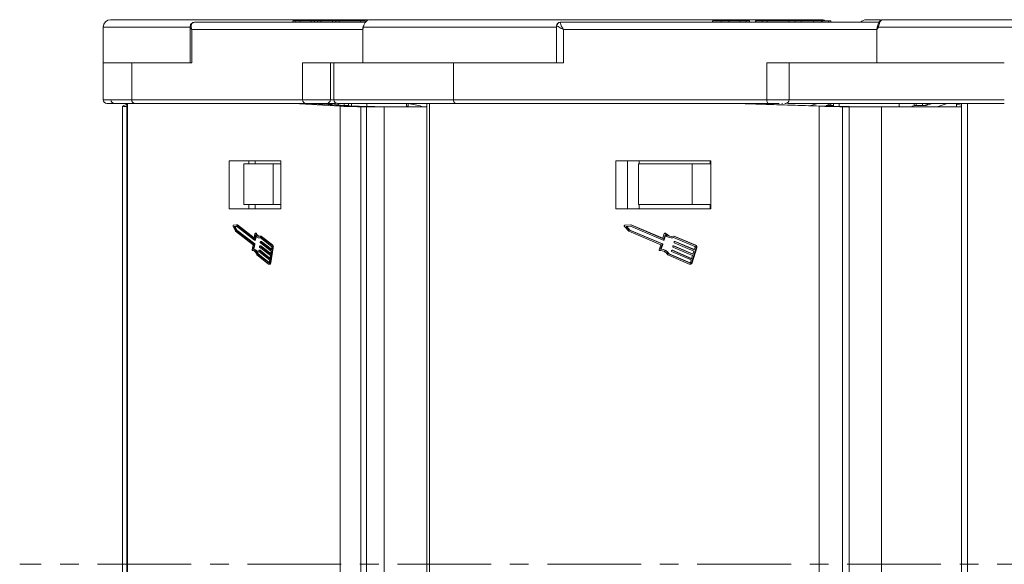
# Model space of a CAD drawing. Header units: millimetres. Extents: x 3152 to 4623, y 378 to 1412.
# Tile 4 of 45: x 3629 to 3762, y 700 to 773. Entities that reach past the tile are written whole.
import ezdxf

# ---------------------------------------------------------------- set-up
doc = ezdxf.new("R2010")
doc.units = ezdxf.units.MM
doc.linetypes.add('CENTERX2', pattern=[20.32, 12.7, -2.54, 2.54, -2.54])

msp = doc.modelspace()

# ---------------------------------------------------------------- linework, layer by layer
at = {"color": 7, "linetype": 'Continuous', "lineweight": 15}
for p, q in [((3651.797, 772.633), (3651.797, 767.631)), ((3652.391, 773.131), (3652.216, 773.075)), ((3675.562, 773.131), (3652.391, 773.131)), ((3665.738, 773.331), (3665.738, 773.131)), ((3666.055, 773.131), (3666.055, 773.331)), ((3666.721, 773.131), (3666.721, 773.331)), ((3668.225, 773.131), (3668.225, 773.331)), ((3668.654, 773.131), (3668.654, 773.331)), ((3669.103, 773.331), (3668.654, 773.331)), ((3669.103, 773.131), (3669.103, 773.331)), ((3669.492, 773.331), (3669.103, 773.331)), ((3669.492, 773.131), (3669.492, 773.331)), ((3671.079, 773.331), (3669.492, 773.331)), ((3671.079, 773.131), (3671.079, 773.331)), ((3671.558, 773.331), (3671.079, 773.331)), ((3671.558, 773.131), (3671.558, 773.331)), ((3672.007, 773.331), (3671.558, 773.331)), ((3672.007, 773.131), (3672.007, 773.331)), ((3674.868, 773.331), (3672.007, 773.331)), ((3674.868, 773.331), (3674.868, 773.131)), ((3675.5, 773.331), (3675.273, 773.331)), ((3675.553, 773.131), (3675.553, 773.331)), ((3676.231, 773.481), (3676.23, 773.481)), ((3676.232, 773.481), (3676.231, 773.481)), ((3701.451, 772.631), (3701.451, 767.631)), ((3701.486, 772.631), (3701.451, 772.631)), ((3745.17, 773.131), (3701.977, 773.131)), ((3703.968, 773.475), (3703.932, 773.481)), ((3705.945, 773.481), (3705.943, 773.481)), ((3705.945, 773.481), (3705.943, 773.481)), ((3722.607, 773.331), (3722.607, 773.131)), ((3723.788, 773.131), (3723.788, 773.331)), ((3724.792, 773.131), (3724.792, 773.331)), ((3726.305, 773.131), (3726.305, 773.331)), ((3727.153, 773.131), (3727.153, 773.331)), ((3727.611, 773.131), (3727.611, 773.331)), ((3728.437, 773.131), (3728.437, 773.331)), ((3728.482, 773.331), (3728.437, 773.331)), ((3728.482, 773.131), (3728.482, 773.331)), ((3729.306, 773.331), (3728.482, 773.331)), ((3729.306, 773.131), (3729.306, 773.331)), ((3730.019, 773.331), (3729.306, 773.331)), ((3730.019, 773.131), (3730.019, 773.331)), ((3732.929, 773.331), (3730.019, 773.331)), ((3732.929, 773.131), (3732.929, 773.331)), ((3733.808, 773.331), (3732.929, 773.331)), ((3733.808, 773.131), (3733.808, 773.331)), ((3734.631, 773.331), (3733.808, 773.331)), ((3734.631, 773.131), (3734.631, 773.331)), ((3736.302, 773.331), (3734.631, 773.331)), ((3736.302, 773.331), (3736.302, 773.131)), ((3737.361, 773.131), (3737.361, 773.331)), ((3737.361, 773.331), (3737.45, 773.331)), ((3737.45, 773.131), (3737.45, 773.331)), ((3737.45, 773.331), (3738.306, 773.331)), ((3745.17, 773.131), (3738.064, 773.131)), ((3738.306, 773.131), (3738.306, 773.331)), ((3738.631, 773.131), (3738.631, 773.331)), ((3744.937, 772.606), (3745.023, 772.818)), ((3745.692, 773.481), (3745.691, 773.481)), ((3640.015, 772.481), (3640.015, 767.631)), ((3651.797, 772.481), (3640.015, 772.481)), ((3652.029, 772.131), (3675.183, 772.131)), ((3652.029, 767.631), (3652.029, 772.131)), ((3675.293, 772.481), (3675.183, 772.131)), ((3675.183, 772.131), (3675.183, 767.631)), ((3701.451, 772.481), (3675.293, 772.481)), ((3702.419, 772.131), (3744.875, 772.131)), ((3702.419, 767.631), (3702.419, 772.131)), ((3745.076, 772.481), (3744.875, 772.131)), ((3744.875, 772.131), (3744.875, 767.631)), ((3777.568, 772.481), (3745.076, 772.481)), ((3640.009, 767.631), (3640.009, 762.631)), ((3640.782, 767.631), (3640.009, 767.631)), ((3644.239, 767.631), (3640.782, 767.631)), ((3643.888, 762.631), (3643.888, 767.631)), ((3644.239, 767.631), (3652.029, 767.631)), ((3667.042, 767.631), (3667.042, 762.631)), ((3674.832, 767.631), (3667.042, 767.631)), ((3670.811, 762.631), (3670.811, 767.631)), ((3671.284, 767.631), (3671.284, 762.631)), ((3680.448, 767.631), (3674.832, 767.631)), ((3688.135, 767.631), (3680.448, 767.631)), ((3687.492, 762.631), (3687.492, 767.631)), ((3688.135, 767.631), (3702.419, 767.631)), ((3729.948, 767.631), (3729.948, 762.631)), ((3744.232, 767.631), (3729.948, 767.631)), ((3732.981, 762.631), (3732.981, 767.631)), ((3762.14, 767.631), (3744.232, 767.631)), ((3643.888, 762.631), (3640.009, 762.631)), ((3643.233, 762.045), (3642.649, 761.754)), ((3643.233, 762.131), (3643.233, 699.631)), ((3643.326, 699.631), (3643.326, 762.131)), ((3667.042, 762.631), (3643.888, 762.631)), ((3644.33, 762.131), (3667.485, 762.131)), ((3665.854, 762.131), (3672.117, 761.754)), ((3670.811, 762.631), (3667.042, 762.631)), ((3667.485, 762.131), (3667.622, 762.131)), ((3667.622, 762.131), (3673.885, 761.754)), ((3668.039, 762.106), (3668.039, 762.131)), ((3670.25, 762.131), (3671.384, 761.905)), ((3671.284, 762.631), (3670.811, 762.631)), ((3670.954, 761.991), (3670.954, 762.131)), ((3671.09, 762.131), (3672.411, 761.849)), ((3687.492, 762.631), (3671.284, 762.631)), ((3671.861, 762.131), (3671.861, 761.966)), ((3672.687, 762.131), (3672.687, 761.849)), ((3673.251, 761.849), (3673.251, 762.131)), ((3673.664, 762.131), (3673.664, 761.778)), ((3675.748, 761.718), (3675.748, 762.131)), ((3681.103, 762.131), (3681.103, 761.681)), ((3681.364, 761.681), (3681.364, 762.131)), ((3681.364, 762.121), (3682.97, 761.778)), ((3683.863, 762.131), (3683.863, 699.631)), ((3684.25, 699.631), (3684.25, 762.131)), ((3729.948, 762.631), (3687.492, 762.631)), ((3687.75, 762.131), (3730.206, 762.131)), ((3725.558, 762.131), (3737.043, 761.754)), ((3726.591, 762.131), (3738.074, 761.754)), ((3727.541, 762.131), (3727.642, 762.097)), ((3732.981, 762.631), (3729.948, 762.631)), ((3731.972, 762.131), (3732.063, 762.131)), ((3762.14, 762.631), (3732.981, 762.631)), ((3736.825, 762.131), (3735.929, 761.825)), ((3738.629, 762.061), (3738.008, 761.849)), ((3738.629, 762.131), (3738.629, 761.849)), ((3739.012, 762.131), (3739.012, 761.733)), ((3739.737, 761.721), (3739.737, 762.131)), ((3747.874, 762.131), (3747.874, 761.681)), ((3749.933, 761.778), (3749.933, 762.131)), ((3750.191, 762.131), (3750.191, 761.849)), ((3751.047, 761.849), (3751.047, 762.131)), ((3752.366, 762.131), (3751.54, 761.849)), ((3751.564, 761.857), (3751.564, 762.131)), ((3751.711, 761.907), (3751.711, 762.131)), ((3753.299, 761.761), (3754.383, 762.131)), ((3755.645, 762.064), (3755.645, 761.681)), ((3755.673, 762.131), (3755.673, 762.084)), ((3756.079, 762.112), (3756.349, 762.115)), ((3756.349, 762.131), (3756.349, 699.631)), ((3757.149, 699.631), (3757.149, 762.131)), ((3642.644, 761.75), (3642.644, 699.631)), ((3672.117, 761.754), (3672.117, 699.631)), ((3672.411, 761.849), (3673.333, 761.849)), ((3674.921, 699.631), (3674.921, 761.681)), ((3674.921, 761.681), (3675.722, 761.681)), ((3675.722, 761.681), (3675.722, 699.631)), ((3678.105, 761.681), (3675.722, 761.681)), ((3678.105, 699.631), (3678.105, 761.681)), ((3683.863, 761.681), (3678.105, 761.681)), ((3737.043, 761.754), (3737.043, 699.631)), ((3738.008, 761.849), (3738.885, 761.849)), ((3738.885, 761.849), (3738.583, 761.746)), ((3738.583, 761.746), (3738.583, 761.741)), ((3738.885, 761.849), (3738.885, 761.735)), ((3740.204, 699.631), (3740.204, 761.681)), ((3740.204, 761.681), (3741.108, 761.681)), ((3741.108, 761.681), (3741.108, 699.631)), ((3745.477, 761.681), (3741.108, 761.681)), ((3745.477, 699.631), (3745.477, 761.681)), ((3756.349, 761.681), (3745.477, 761.681)), ((3749.717, 761.746), (3750.019, 761.849)), ((3750.019, 761.849), (3751.54, 761.849)), ((3753.299, 761.681), (3753.299, 761.761)), ((3664.107, 754.331), (3657.1, 754.331)), ((3657.1, 754.331), (3657.1, 747.831)), ((3659.06, 753.931), (3659.06, 748.431)), ((3663.031, 753.931), (3659.06, 753.931)), ((3659.753, 754.331), (3659.753, 753.931)), ((3660.634, 753.931), (3660.634, 754.331)), ((3663.031, 748.431), (3663.031, 753.931)), ((3663.031, 753.931), (3664.107, 753.931)), ((3664.107, 747.831), (3664.107, 754.331)), ((3722.355, 754.331), (3709.508, 754.331)), ((3709.508, 754.331), (3709.508, 747.831)), ((3711.056, 754.331), (3711.056, 747.831)), ((3712.549, 753.931), (3712.549, 748.431)), ((3719.829, 753.931), (3712.549, 753.931)), ((3712.672, 753.931), (3712.672, 754.331)), ((3719.829, 748.431), (3719.829, 753.931)), ((3719.829, 753.931), (3722.288, 753.931)), ((3722.288, 754.331), (3722.288, 753.931)), ((3722.355, 747.831), (3722.355, 754.331)), ((3657.1, 747.831), (3664.107, 747.831)), ((3663.031, 748.431), (3659.06, 748.431)), ((3659.753, 748.431), (3659.753, 747.831)), ((3660.634, 748.431), (3660.634, 747.831)), ((3664.107, 748.431), (3663.031, 748.431)), ((3709.508, 747.831), (3722.355, 747.831)), ((3719.829, 748.431), (3712.549, 748.431)), ((3712.672, 748.431), (3712.672, 747.831)), ((3722.288, 748.431), (3719.829, 748.431)), ((3722.288, 747.831), (3722.288, 748.431)), ((3657.633, 745.45), (3657.957, 744.8)), ((3658.104, 745.657), (3657.66, 745.608)), ((3658.091, 745.473), (3657.764, 745.437)), ((3657.764, 745.437), (3658.003, 744.959)), ((3657.897, 745.437), (3657.764, 745.437)), ((3657.897, 745.437), (3658.107, 745.46)), ((3658.136, 744.959), (3657.897, 745.437)), ((3657.957, 744.8), (3660.324, 742.949)), ((3658.003, 744.959), (3660.414, 743.073)), ((3658.136, 744.959), (3658.003, 744.959)), ((3660.501, 743.587), (3658.091, 745.473)), ((3660.45, 743.821), (3658.104, 745.657)), ((3658.236, 745.657), (3658.104, 745.657)), ((3660.546, 743.073), (3658.136, 744.959)), ((3660.486, 743.897), (3658.236, 745.657)), ((3710.65, 745.45), (3711.245, 744.8)), ((3711.513, 745.657), (3710.7, 745.608)), ((3711.49, 745.473), (3710.891, 745.437)), ((3710.891, 745.437), (3711.329, 744.959)), ((3710.969, 745.437), (3710.891, 745.437)), ((3710.969, 745.437), (3711.499, 745.469)), ((3711.406, 744.959), (3710.969, 745.437)), ((3711.245, 744.8), (3715.585, 742.949)), ((3711.329, 744.959), (3715.749, 743.073)), ((3711.406, 744.959), (3711.329, 744.959)), ((3715.826, 743.073), (3711.406, 744.959)), ((3715.91, 743.587), (3711.49, 745.473)), ((3715.817, 743.821), (3711.513, 745.657)), ((3711.591, 745.657), (3711.513, 745.657)), ((3715.86, 743.835), (3711.591, 745.657)), ((3660.465, 743.821), (3660.45, 743.821)), ((3660.584, 744.468), (3660.478, 743.848)), ((3660.509, 743.584), (3660.641, 743.584)), ((3660.642, 744.276), (3660.529, 743.614)), ((3660.661, 743.614), (3660.529, 743.614)), ((3660.756, 744.528), (3660.624, 744.528)), ((3660.654, 744.501), (3660.787, 744.501)), ((3660.661, 743.614), (3660.747, 744.117)), ((3661.106, 743.911), (3661.239, 743.911)), ((3662.836, 742.732), (3661.274, 743.954)), ((3662.865, 742.903), (3661.278, 744.145)), ((3661.411, 744.145), (3661.278, 744.145)), ((3661.31, 743.294), (3661.325, 743.38)), ((3661.478, 743.41), (3661.345, 743.41)), ((3661.352, 743.407), (3662.803, 742.272)), ((3661.485, 743.407), (3661.352, 743.407)), ((3662.998, 742.903), (3661.411, 744.145)), ((3662.818, 742.364), (3661.485, 743.407)), ((3715.843, 743.821), (3715.817, 743.821)), ((3716.061, 744.468), (3715.867, 743.848)), ((3715.923, 743.584), (3716.001, 743.584)), ((3716.167, 744.276), (3715.96, 743.614)), ((3716.037, 743.614), (3715.96, 743.614)), ((3716.037, 743.614), (3716.227, 744.22)), ((3716.211, 744.528), (3716.134, 744.528)), ((3716.19, 744.501), (3716.267, 744.501)), ((3717.019, 743.911), (3717.096, 743.911)), ((3720.19, 742.732), (3717.326, 743.954)), ((3720.244, 742.903), (3717.334, 744.145)), ((3717.411, 744.145), (3717.334, 744.145)), ((3717.393, 743.294), (3717.42, 743.38)), ((3720.321, 742.903), (3717.411, 744.145)), ((3717.534, 743.41), (3717.457, 743.41)), ((3717.47, 743.407), (3720.129, 742.272)), ((3717.547, 743.407), (3717.47, 743.407)), ((3720.139, 742.302), (3717.547, 743.407)), ((3660.324, 742.949), (3660.211, 742.286)), ((3660.251, 742.164), (3660.377, 742.164)), ((3660.375, 742.164), (3660.255, 742.164)), ((3660.426, 743.015), (3660.313, 742.352)), ((3660.448, 742.352), (3660.315, 742.352)), ((3660.546, 743.073), (3660.414, 743.073)), ((3660.559, 743.015), (3660.426, 743.015)), ((3660.446, 742.352), (3660.559, 743.015)), ((3661.106, 742.095), (3661.12, 742.18)), ((3662.569, 740.902), (3661.118, 742.036)), ((3661.273, 742.21), (3661.14, 742.21)), ((3661.148, 742.208), (3662.598, 741.073)), ((3661.28, 742.208), (3661.148, 742.208)), ((3661.208, 742.694), (3661.223, 742.78)), ((3662.671, 741.501), (3661.221, 742.636)), ((3661.375, 742.81), (3661.243, 742.81)), ((3661.25, 742.807), (3662.7, 741.673)), ((3661.383, 742.807), (3661.25, 742.807)), ((3662.614, 741.165), (3661.28, 742.208)), ((3662.773, 742.101), (3661.323, 743.236)), ((3662.716, 741.764), (3661.383, 742.807)), ((3662.59, 740.497), (3662.941, 742.552)), ((3662.7, 741.673), (3662.773, 742.101)), ((3662.723, 740.497), (3663.074, 742.552)), ((3662.803, 742.272), (3662.861, 742.615)), ((3662.998, 742.903), (3662.865, 742.903)), ((3662.941, 742.552), (3663.074, 742.552)), ((3715.585, 742.949), (3715.378, 742.286)), ((3715.451, 742.164), (3715.529, 742.164)), ((3715.536, 742.164), (3715.459, 742.164)), ((3715.529, 742.164), (3715.536, 742.164)), ((3715.536, 742.164), (3715.607, 742.169)), ((3715.772, 743.015), (3715.565, 742.352)), ((3715.646, 742.352), (3715.569, 742.352)), ((3715.642, 742.352), (3715.85, 743.015)), ((3715.826, 743.073), (3715.749, 743.073)), ((3715.85, 743.015), (3715.772, 743.015)), ((3717.018, 742.095), (3717.045, 742.18)), ((3719.701, 740.902), (3717.041, 742.036)), ((3717.159, 742.21), (3717.081, 742.21)), ((3717.095, 742.208), (3719.754, 741.073)), ((3717.172, 742.208), (3717.095, 742.208)), ((3719.763, 741.102), (3717.172, 742.208)), ((3717.205, 742.694), (3717.232, 742.78)), ((3719.888, 741.501), (3717.229, 742.636)), ((3717.346, 742.81), (3717.269, 742.81)), ((3717.282, 742.807), (3719.942, 741.673)), ((3717.36, 742.807), (3717.282, 742.807)), ((3719.951, 741.702), (3717.36, 742.807)), ((3720.076, 742.101), (3717.416, 743.236)), ((3719.74, 740.497), (3720.383, 742.552)), ((3719.817, 740.497), (3720.461, 742.552)), ((3719.942, 741.673), (3720.076, 742.101)), ((3720.129, 742.272), (3720.237, 742.615)), ((3720.321, 742.903), (3720.244, 742.903)), ((3720.383, 742.552), (3720.461, 742.552)), ((3660.84, 741.575), (3662.426, 740.334)), ((3660.894, 741.727), (3662.456, 740.505)), ((3661.026, 741.727), (3660.894, 741.727)), ((3662.511, 740.565), (3661.026, 741.727)), ((3662.51, 740.559), (3662.569, 740.902)), ((3662.598, 741.073), (3662.671, 741.501)), ((3716.53, 741.575), (3719.44, 740.334)), ((3716.629, 741.727), (3719.493, 740.505)), ((3716.707, 741.727), (3716.629, 741.727)), ((3719.557, 740.51), (3716.707, 741.727)), ((3719.593, 740.559), (3719.701, 740.902)), ((3719.754, 741.073), (3719.888, 741.501)), ((3662.456, 740.505), (3662.485, 740.505)), ((3662.47, 740.317), (3662.603, 740.317)), ((3662.723, 740.497), (3662.59, 740.497)), ((3719.493, 740.505), (3719.547, 740.505)), ((3719.52, 740.317), (3719.597, 740.317)), ((3719.817, 740.497), (3719.74, 740.497)), ((3642.644, 699.631), (3642.644, 637.512)), ((3643.233, 699.631), (3643.233, 637.131)), ((3643.326, 637.131), (3643.326, 699.631)), ((3672.117, 699.631), (3672.117, 637.508)), ((3674.921, 637.581), (3674.921, 699.631)), ((3675.722, 699.631), (3675.722, 637.581)), ((3678.105, 637.581), (3678.105, 699.631)), ((3683.863, 699.631), (3683.863, 637.131)), ((3684.25, 637.131), (3684.25, 699.631)), ((3737.043, 699.631), (3737.043, 637.508)), ((3740.204, 637.581), (3740.204, 699.631)), ((3741.108, 699.631), (3741.108, 637.581)), ((3745.477, 637.581), (3745.477, 699.631)), ((3756.349, 699.631), (3756.349, 637.131)), ((3757.149, 637.131), (3757.149, 699.631))]:
    msp.add_line(p, q, dxfattribs=at)
at = {"color": 1, "linetype": 'CENTERX2', "lineweight": 13}
msp.add_line((4464.753, 699.631), (3628.701, 699.631), dxfattribs=at)
at = {"color": 7, "linetype": 'Continuous', "lineweight": 15, "flags": 128}
for points in [[(3652.391, 773.131), (3652.299, 773.121), (3652.221, 773.097)], [(3728.331, 773.468), (3728.306, 773.474), (3728.244, 773.481)], [(3675.293, 772.481), (3675.279, 772.499), (3675.269, 772.516), (3675.263, 772.533), (3675.26, 772.55), (3675.262, 772.565), (3675.267, 772.58), (3675.276, 772.593), (3675.289, 772.606)], [(3687.492, 762.631), (3687.497, 762.534), (3687.511, 762.44), (3687.535, 762.353), (3687.567, 762.278), (3687.606, 762.215), (3687.651, 762.169), (3687.699, 762.141), (3687.75, 762.131)], [(3729.948, 762.631), (3729.953, 762.534), (3729.968, 762.44), (3729.992, 762.353), (3730.024, 762.278), (3730.063, 762.215), (3730.108, 762.169), (3730.156, 762.141), (3730.206, 762.131)], [(3657.633, 745.45), (3657.625, 745.471), (3657.621, 745.495), (3657.62, 745.522), (3657.622, 745.548), (3657.628, 745.571), (3657.637, 745.59), (3657.648, 745.602), (3657.66, 745.608)], [(3660.478, 743.848), (3660.476, 743.84), (3660.473, 743.833), (3660.47, 743.827), (3660.467, 743.822), (3660.463, 743.82), (3660.459, 743.818), (3660.455, 743.819), (3660.45, 743.821)], [(3660.529, 743.614), (3660.527, 743.606), (3660.524, 743.599), (3660.521, 743.593), (3660.518, 743.589), (3660.514, 743.586), (3660.509, 743.584), (3660.505, 743.585), (3660.501, 743.587)], [(3660.584, 744.468), (3660.588, 744.488), (3660.596, 744.506), (3660.605, 744.518), (3660.615, 744.526), (3660.625, 744.528), (3660.636, 744.524), (3660.646, 744.515), (3660.654, 744.501)], [(3660.641, 743.584), (3660.642, 743.584), (3660.646, 743.586), (3660.65, 743.589), (3660.654, 743.593), (3660.657, 743.599), (3660.659, 743.606), (3660.661, 743.614)], [(3661.274, 743.954), (3661.191, 743.922), (3661.107, 743.911), (3661.023, 743.922), (3660.94, 743.953), (3660.859, 744.005), (3660.782, 744.077), (3660.709, 744.168), (3660.642, 744.276)], [(3661.278, 744.145), (3661.195, 744.107), (3661.111, 744.094), (3661.026, 744.105), (3660.943, 744.139), (3660.863, 744.198), (3660.787, 744.278), (3660.717, 744.38), (3660.654, 744.501)], [(3661.239, 743.911), (3661.239, 743.911), (3661.317, 743.92)], [(3661.325, 743.38), (3661.327, 743.388), (3661.329, 743.395), (3661.332, 743.401), (3661.336, 743.405), (3661.34, 743.408), (3661.344, 743.41), (3661.348, 743.409), (3661.352, 743.407)], [(3661.485, 743.407), (3661.481, 743.409), (3661.478, 743.41)], [(3717.547, 743.407), (3717.54, 743.409), (3717.534, 743.41)], [(3660.255, 742.164), (3660.245, 742.165), (3660.234, 742.171), (3660.225, 742.183), (3660.217, 742.199), (3660.212, 742.219), (3660.209, 742.241), (3660.209, 742.264), (3660.211, 742.286)], [(3660.255, 742.164), (3660.34, 742.169), (3660.424, 742.15), (3660.506, 742.107), (3660.585, 742.041), (3660.659, 741.953), (3660.727, 741.844), (3660.787, 741.718), (3660.84, 741.575)], [(3661.12, 742.18), (3661.122, 742.189), (3661.125, 742.196), (3661.128, 742.202), (3661.131, 742.206), (3661.135, 742.209), (3661.139, 742.21), (3661.144, 742.21), (3661.148, 742.208)], [(3661.223, 742.78), (3661.224, 742.788), (3661.227, 742.795), (3661.23, 742.801), (3661.234, 742.806), (3661.238, 742.809), (3661.242, 742.81), (3661.246, 742.81), (3661.25, 742.807)], [(3661.28, 742.208), (3661.276, 742.21), (3661.273, 742.21)], [(3661.383, 742.807), (3661.378, 742.81), (3661.375, 742.81)], [(3717.172, 742.208), (3717.165, 742.21), (3717.159, 742.21)], [(3717.36, 742.807), (3717.352, 742.81), (3717.346, 742.81)], [(3662.59, 740.497), (3662.579, 740.448), (3662.564, 740.405), (3662.546, 740.37), (3662.524, 740.342), (3662.5, 740.325), (3662.476, 740.317), (3662.451, 740.32), (3662.426, 740.334)], [(3662.456, 740.505), (3662.464, 740.5), (3662.472, 740.499), (3662.48, 740.502), (3662.488, 740.508), (3662.495, 740.517), (3662.502, 740.529), (3662.507, 740.543), (3662.51, 740.559)], [(3662.603, 740.317), (3662.608, 740.317), (3662.633, 740.325), (3662.657, 740.342), (3662.678, 740.37), (3662.697, 740.405), (3662.712, 740.448), (3662.723, 740.497)]]:
    msp.add_lwpolyline(points, dxfattribs=at)
at = {"color": 7, "linetype": 'Continuous', "lineweight": 15}
for centre, radius, start, end in [((3641.015, 772.481), 1, 90, 180), ((3701.951, 772.631), 0.5, 90, 180), ((3701.982, 772.635), 0.496, 90.51005, 180.50113), ((3737.304, 772.481), 1, 58.21167, 90), ((3743.438, 772.481), 1, 90, 139.04573), ((3745.692, 773.215), 0.266, 90.26392, 118.45624), ((3745.236, 772.799), 0.355, 212.91321, 243.35704), ((3640.509, 762.631), 0.5, 180, 270), ((3641.548, 762.631), 0.5, 180, 270), ((3644.361, 762.604), 0.474, 176.69981, 266.26706), ((3667.515, 762.604), 0.474, 176.69981, 266.26706), ((3670.311, 762.631), 0.5, 270.00537, 0.00537), ((3671.784, 762.631), 0.5, 180, 270), ((3732.481, 762.631), 0.5, 270, 0), ((3710.718, 745.515), 0.0941, 101.21126, 224.03646), ((3660.751, 744.492), 0.0364, 13.82178, 82.22665), ((3661.383, 744.691), 0.626, 197.69894, 250.33519), ((3661.376, 743.278), 0.0677, 166.00488, 218.49372), ((3715.83, 743.857), 0.0379, 249.75274, 347.22503), ((3715.923, 743.623), 0.0379, 249.75274, 347.22503), ((3715.998, 743.624), 0.04, 272.98322, 345.47861), ((3716.133, 744.453), 0.074, 39.99442, 168.2768), ((3717.02, 745.097), 1.183, 223.88728, 285.00325), ((3717.02, 745.151), 1.055, 218.09892, 287.34065), ((3716.21, 744.456), 0.0724, 38.45611, 89.27586), ((3717.118, 745.184), 1.092, 218.78709, 266.83326), ((3717.096, 745.045), 1.134, 270.01112, 283.20943), ((3717.438, 743.278), 0.0479, 160.61549, 242.79933), ((3717.457, 743.371), 0.0379, 69.75274, 167.22503), ((3660.137, 741.607), 0.766, 8.96505, 76.72202), ((3660.361, 743.031), 0.0677, 346.00488, 38.49372), ((3660.27, 741.607), 0.766, 8.96505, 76.72202), ((3660.493, 743.031), 0.0677, 346.00488, 38.49372), ((3661.171, 742.078), 0.0677, 166.00488, 218.49372), ((3661.274, 742.678), 0.0677, 166.00488, 218.49372), ((3662.73, 742.648), 0.135, 346.00488, 38.49372), ((3662.547, 742.651), 0.406, 346.00488, 38.49372), ((3662.68, 742.651), 0.406, 346.00488, 38.49372), ((3715.46, 742.252), 0.0886, 157.74324, 269.23781), ((3715.547, 741.057), 1.111, 27.80006, 94.58154), ((3715.536, 741.085), 1.268, 30.40716, 88.67811), ((3715.613, 741.085), 1.268, 30.40716, 88.67811), ((3715.727, 743.031), 0.0479, 340.61549, 62.79933), ((3715.804, 743.031), 0.0479, 340.61549, 62.79933), ((3717.063, 742.079), 0.0479, 160.61549, 242.79933), ((3717.082, 742.172), 0.0379, 69.75274, 167.22503), ((3717.251, 742.679), 0.0479, 160.61549, 242.79933), ((3717.269, 742.772), 0.0379, 69.75274, 167.22503), ((3720.146, 742.647), 0.0958, 340.61549, 62.79933), ((3720.112, 742.648), 0.287, 340.61549, 62.79933), ((3720.19, 742.648), 0.287, 340.61549, 62.79933), ((3719.518, 740.547), 0.227, 249.75274, 347.22503), ((3719.519, 740.576), 0.0758, 249.75274, 347.22503), ((3719.585, 740.557), 0.24, 272.98322, 345.47861)]:
    msp.add_arc(centre, radius, start, end, dxfattribs=at)
for centre, major_axis, ratio, start_param, end_param in [((3759.245, 761.775), (3.6, -0.29), 0.0480967, 2.6493267, 3.7818402), ((3645.444, 761.754), (2.8, 0.004), 0.0280434, 3.0851445, 3.8017921), ((3674.593, 761.754), (2.8, -0.037), 0.0248315, 3.627915, 4.8301403), ((3674.592, 761.754), (0.8, -0.011), 0.0248315, 3.627915, 4.8301403), ((3675.014, 761.66), (2.8, -0.037), 0.0248315, 0.7558398, 1.6885477), ((3681.788, 761.746), (1, -0.147), 0.0973032, 4.1278947, 4.5029139), ((3682.124, 761.778), (1.5, -0.221), 0.0973032, 0.6093898, 0.9863021), ((3738.488, 761.754), (2.8, -0.067), 0.0144905, 4.1703376, 5.372563), ((3738.487, 761.754), (0.8, -0.019), 0.0144905, 4.1703376, 5.372563), ((3740.694, 761.66), (2.8, -0.067), 0.0144905, 1.2982625, 2.2309703), ((3750.573, 761.746), (1, 0.093), 0.1497499, 2.5852481, 2.9109351), ((3752.014, 761.761), (1.5, 0.14), 0.1497499, 5.4206964, 5.7268408)]:
    msp.add_ellipse(centre, major_axis=major_axis, ratio=ratio, start_param=start_param, end_param=end_param, dxfattribs=at)
for points, knots in [([(3675.882, 773.481), (3675.795, 773.481), (3674.407, 773.481), (3671.675, 773.481), (3667.719, 773.481), (3663.768, 773.481), (3660.184, 773.481), (3657.021, 773.481), (3654.275, 773.481), (3651.706, 773.481), (3648.568, 773.481), (3645.94, 773.481), (3643.915, 773.481), (3642.591, 773.481), (3641.602, 773.481), (3641.057, 773.481), (3641.067, 773.481), (3641.071, 773.481)], [0, 0, 0, 0, 0.0049428, 0.0787007, 0.1524676, 0.228485, 0.3066033, 0.3676458, 0.4286785, 0.4910004, 0.5533122, 0.6777816, 0.7388242, 0.7998568, 0.8779839, 0.9539992, 1, 1, 1, 1]), ([(3652.233, 773.101), (3652.191, 773.088), (3652.109, 773.062), (3651.976, 772.969), (3651.863, 772.827), (3651.804, 772.652), (3651.799, 772.554), (3651.797, 772.51)], [0, 0, 0, 0, 0.157407, 0.3089067, 0.5806871, 0.8080841, 1, 1, 1, 1]), ([(3652.216, 773.075), (3652.191, 773.068), (3652.071, 773.037), (3651.961, 772.823), (3651.914, 772.5), (3651.99, 772.254), (3652.029, 772.131)], [0, 0, 0, 0, 0.0812343, 0.3978436, 0.6986474, 1, 1, 1, 1]), ([(3666.055, 773.331), (3665.995, 773.331), (3665.816, 773.331), (3665.771, 773.331), (3665.741, 773.331)], [0, 0, 0, 0, 0.33449886, 1, 1, 1, 1]), ([(3666.721, 773.331), (3666.67, 773.331), (3666.568, 773.331), (3666.439, 773.331), (3666.326, 773.331), (3666.228, 773.331), (3666.137, 773.331), (3666.082, 773.331), (3666.055, 773.331)], [0, 0, 0, 0, 0.1854289, 0.3721896, 0.5277082, 0.6838775, 0.8416784, 1, 1, 1, 1]), ([(3668.225, 773.331), (3668.091, 773.331), (3667.823, 773.331), (3667.33, 773.331), (3666.956, 773.331), (3666.746, 773.331), (3666.721, 773.331)], [0, 0, 0, 0, 0.2508959, 0.5021661, 0.9405117, 1, 1, 1, 1]), ([(3668.611, 773.331), (3668.558, 773.331), (3668.431, 773.331), (3668.301, 773.331), (3668.225, 773.331)], [0, 0, 0, 0, 0.4173472, 1, 1, 1, 1]), ([(3674.868, 773.331), (3674.987, 773.331), (3675.189, 773.331), (3675.409, 773.331), (3675.5, 773.331)], [0, 0, 0, 0, 0.58997086, 1, 1, 1, 1]), ([(3676.23, 773.481), (3676.15, 773.474), (3676.004, 773.46), (3675.788, 773.357), (3675.614, 773.212), (3675.478, 773.028), (3675.387, 772.845), (3675.326, 772.659), (3675.303, 772.537), (3675.293, 772.481)], [0, 0, 0, 0, 0.172016, 0.3127556, 0.4995985, 0.630391, 0.7580256, 0.8892284, 1, 1, 1, 1]), ([(3737.304, 773.481), (3737.273, 773.481), (3737.209, 773.481), (3736.693, 773.481), (3735.585, 773.481), (3733.822, 773.481), (3731.49, 773.481), (3729.301, 773.481), (3726.616, 773.481), (3723.428, 773.481), (3720.022, 773.481), (3716.389, 773.481), (3712.508, 773.481), (3708.727, 773.481), (3705.165, 773.481), (3701.881, 773.481), (3698.603, 773.481), (3694.295, 773.481), (3690.193, 773.481), (3686.446, 773.481), (3683.602, 773.481), (3680.835, 773.481), (3678.252, 773.481), (3676.899, 773.481), (3676.232, 773.481)], [0, 0, 0, 0, 0.0378114, 0.0765453, 0.1152728, 0.1926322, 0.2305709, 0.2685035, 0.3170605, 0.3643064, 0.4101479, 0.4559949, 0.5032407, 0.5517922, 0.589731, 0.6276635, 0.6663974, 0.705125, 0.7824843, 0.8204231, 0.8583557, 0.9069126, 0.9541571, 1, 1, 1, 1]), ([(3702.419, 772.131), (3702.204, 772.247), (3701.87, 772.428), (3701.591, 772.6), (3701.519, 772.621), (3701.486, 772.631)], [0, 0, 0, 0, 0.4984129, 0.772928, 1, 1, 1, 1]), ([(3701.977, 773.131), (3701.965, 773.114), (3701.94, 773.078), (3702.011, 772.828), (3702.167, 772.499), (3702.335, 772.254), (3702.419, 772.131)], [0, 0, 0, 0, 0.23435025, 0.49819532, 0.74886904, 1, 1, 1, 1]), ([(3704.157, 773.442), (3704.156, 773.442), (3704.085, 773.477), (3704.008, 773.479), (3703.932, 773.481)], [0, 0, 0, 0, 0.019325, 1, 1, 1, 1]), ([(3723.788, 773.331), (3723.676, 773.331), (3723.336, 773.331), (3722.885, 773.331), (3722.614, 773.331), (3722.63, 773.331), (3722.636, 773.331)], [0, 0, 0, 0, 0.1672845, 0.5064755, 0.8350269, 1, 1, 1, 1]), ([(3724.792, 773.331), (3724.726, 773.331), (3724.594, 773.331), (3724.411, 773.331), (3724.242, 773.331), (3724.088, 773.331), (3723.935, 773.331), (3723.837, 773.331), (3723.788, 773.331)], [0, 0, 0, 0, 0.1854289, 0.3721896, 0.5277082, 0.6838775, 0.8416784, 1, 1, 1, 1]), ([(3726.305, 773.331), (3726.192, 773.331), (3725.966, 773.331), (3725.492, 773.331), (3725.087, 773.331), (3724.823, 773.331), (3724.792, 773.331)], [0, 0, 0, 0, 0.2508959, 0.5021661, 0.9405117, 1, 1, 1, 1]), ([(3727.153, 773.331), (3727.118, 773.331), (3727.048, 773.331), (3726.929, 773.331), (3726.797, 773.331), (3726.649, 773.331), (3726.487, 773.331), (3726.366, 773.331), (3726.305, 773.331)], [0, 0, 0, 0, 0.1539502, 0.3081809, 0.478699, 0.6499612, 0.8242026, 1, 1, 1, 1]), ([(3727.583, 773.331), (3727.588, 773.331), (3727.606, 773.331), (3727.395, 773.331), (3727.196, 773.331), (3727.153, 773.331)], [0, 0, 0, 0, 0.2055786, 0.8255167, 1, 1, 1, 1]), ([(3736.302, 773.331), (3736.373, 773.331), (3736.496, 773.331), (3736.682, 773.331), (3736.852, 773.331), (3737.003, 773.331), (3737.179, 773.331), (3737.292, 773.331), (3737.361, 773.331)], [0, 0, 0, 0, 0.29202728, 0.5048541, 0.61390458, 0.72368495, 0.82981647, 1, 1, 1, 1]), ([(3738.617, 773.331), (3738.615, 773.331), (3738.606, 773.331), (3738.433, 773.331), (3738.306, 773.331)], [0, 0, 0, 0, 0.26309, 1, 1, 1, 1]), ([(3745.342, 773.481), (3745.083, 773.481), (3744.355, 773.481), (3743.744, 773.481), (3743.391, 773.481), (3743.463, 773.481), (3743.475, 773.481)], [0, 0, 0, 0, 0.203294, 0.5726826, 0.9310912, 1, 1, 1, 1]), ([(3745.635, 773.475), (3745.555, 773.457), (3745.398, 773.42), (3745.155, 773.181), (3745.057, 772.93), (3744.996, 772.773)], [0, 0, 0, 0, 0.2771623, 0.5478176, 1, 1, 1, 1]), ([(3745.691, 773.481), (3745.644, 773.474), (3745.56, 773.46), (3745.433, 773.357), (3745.33, 773.212), (3745.244, 773.028), (3745.179, 772.845), (3745.127, 772.659), (3745.092, 772.537), (3745.076, 772.481)], [0, 0, 0, 0, 0.172016, 0.3127556, 0.4995985, 0.630391, 0.7580256, 0.8892284, 1, 1, 1, 1]), ([(3794.632, 773.481), (3794.632, 773.481), (3794.632, 773.481), (3794.219, 773.481), (3793.35, 773.481), (3791.918, 773.481), (3790.071, 773.481), (3787.81, 773.481), (3785.11, 773.481), (3782.218, 773.481), (3779.281, 773.481), (3776.401, 773.481), (3773.355, 773.481), (3769.114, 773.481), (3764.715, 773.481), (3760.322, 773.481), (3756.773, 773.481), (3753.031, 773.481), (3749.194, 773.481), (3746.848, 773.481), (3745.692, 773.481)], [0, 0, 0, 0, 0.0321214, 0.0798375, 0.1409182, 0.2003496, 0.2580145, 0.3156863, 0.3751176, 0.4361914, 0.4839152, 0.5316313, 0.5803553, 0.6290714, 0.7263832, 0.774107, 0.821823, 0.8829037, 0.9423334, 1, 1, 1, 1]), ([(3652.029, 772.131), (3651.917, 772.254), (3651.785, 772.4), (3651.806, 772.489), (3651.809, 772.503)], [0, 0, 0, 0, 0.8462596, 1, 1, 1, 1]), ([(3675.261, 772.559), (3675.256, 772.543), (3675.248, 772.513), (3675.236, 772.471), (3675.23, 772.45)], [0, 0, 0, 0, 0.51037888, 1, 1, 1, 1]), ([(3640.51, 762.131), (3640.552, 762.131), (3640.647, 762.131), (3641.356, 762.131), (3642.556, 762.131), (3643.745, 762.131), (3644.33, 762.131)], [0, 0, 0, 0, 0.2114236, 0.4818287, 0.74487, 1, 1, 1, 1]), ([(3667.485, 762.131), (3667.573, 762.131), (3667.754, 762.131), (3668.181, 762.131), (3668.669, 762.131), (3669.164, 762.131), (3669.622, 762.131), (3669.999, 762.131), (3670.255, 762.131), (3670.293, 762.131), (3670.311, 762.131)], [0, 0, 0, 0, 0.1215442, 0.25, 0.3784558, 0.5, 0.6215442, 0.75, 0.8784558, 1, 1, 1, 1]), ([(3670.311, 762.131), (3670.382, 762.131), (3670.512, 762.131), (3671.163, 762.131), (3671.456, 762.131)], [0, 0, 0, 0, 0.5507332, 1, 1, 1, 1]), ([(3671.823, 762.131), (3671.813, 762.131), (3671.774, 762.131), (3672.061, 762.131), (3672.693, 762.131), (3673.687, 762.131), (3674.998, 762.131), (3676.609, 762.131), (3678.672, 762.131), (3681.252, 762.131), (3684.341, 762.131), (3686.625, 762.131), (3687.75, 762.131)], [0, 0, 0, 0, 0.0356137, 0.13595032, 0.23630278, 0.3366394, 0.43699186, 0.53523798, 0.63349962, 0.75917367, 0.88142527, 1, 1, 1, 1]), ([(3730.206, 762.131), (3730.351, 762.131), (3730.649, 762.131), (3731.157, 762.131), (3731.469, 762.131), (3731.622, 762.131)], [0, 0, 0, 0, 0.3252886, 0.6690746, 1, 1, 1, 1]), ([(3732.46, 762.131), (3732.469, 762.131), (3732.481, 762.131), (3732.427, 762.131), (3732.413, 762.131)], [0, 0, 0, 0, 0.74359913, 1, 1, 1, 1]), ([(3732.81, 762.131), (3732.819, 762.131), (3733.288, 762.131), (3734.507, 762.131), (3736.473, 762.131), (3738.766, 762.131), (3741.295, 762.131), (3744.031, 762.131), (3746.933, 762.131), (3750.254, 762.131), (3753.99, 762.131), (3758.074, 762.131), (3760.798, 762.131), (3762.14, 762.131)], [0, 0, 0, 0, 0.0018468, 0.0941447, 0.1883916, 0.2826534, 0.3769004, 0.4711622, 0.5634455, 0.6557434, 0.77379, 0.8886219, 1, 1, 1, 1])]:
    msp.add_open_spline(points, degree=3, knots=knots, dxfattribs=at)
for points in [[(3675.183, 772.131), (3675.188, 772.214), (3675.197, 772.379), (3675.258, 772.53), (3675.289, 772.606)], [(3744.875, 772.131), (3744.878, 772.214), (3744.883, 772.379), (3744.919, 772.53), (3744.937, 772.606)]]:
    msp.add_open_spline(points, degree=3, dxfattribs=at)

doc.saveas('drawing.dxf')
